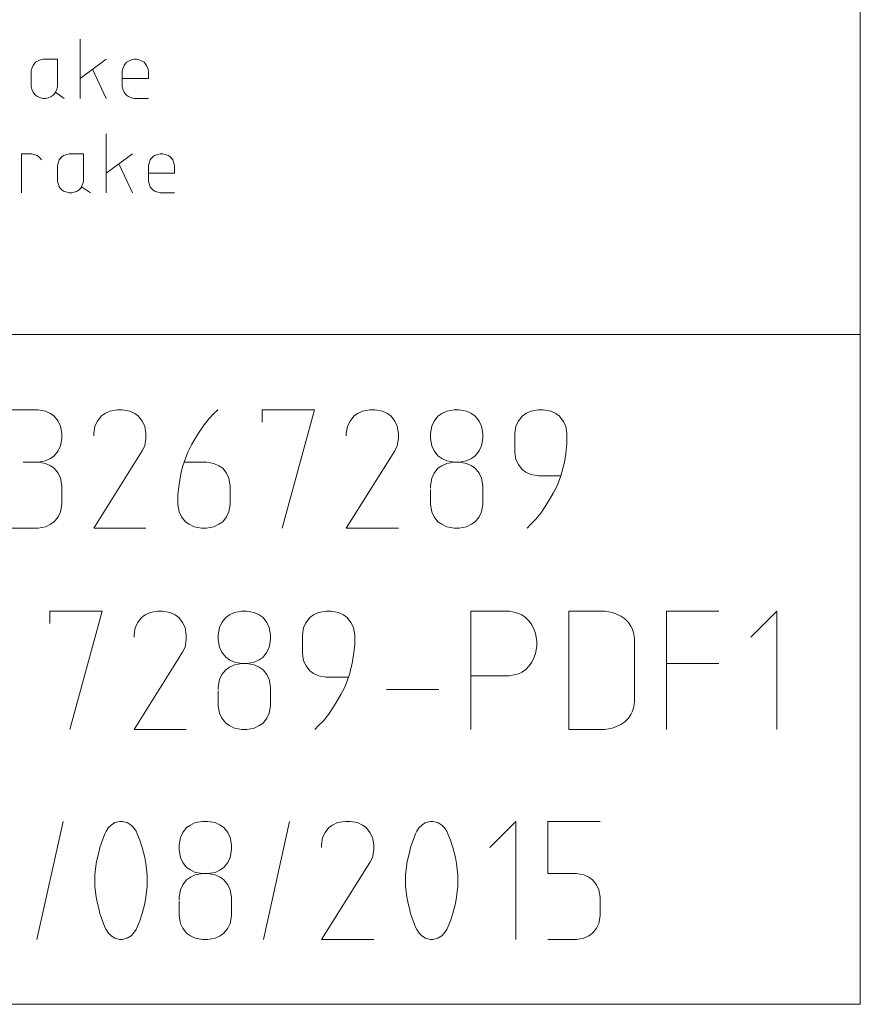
# Model space of a CAD drawing. Header units: millimetres. Extents: x 3 to 207, y 3 to 294.
# Tile 15 of 61: x 186 to 207, y 3 to 28. Entities that reach past the tile are written whole.
import ezdxf

# ---------------------------------------------------------------- set-up
doc = ezdxf.new("R2010")
doc.units = ezdxf.units.MM
doc.layers.add('1', color=7, linetype='CONTINUOUS', true_color=0xffffff)

msp = doc.modelspace()

# ---------------------------------------------------------------- linework, layer by layer
at = {"layer": '1', "color": 7, "linetype": 'Continuous', "lineweight": 18}
for p, q in [((207, 3), (207, 294)), ((3, 20.000221), (207, 20.000221)), ((207, 3), (105, 3))]:
    msp.add_line(p, q, dxfattribs=at)
at = {"layer": '1', "color": 87, "linetype": 'Continuous', "lineweight": 18}
for p, q in [((187.206299, 25.998375), (187.206299, 27.498377)), ((185.98024, 26.756271), (185.964447, 26.693113)), ((186.011826, 26.835218), (185.98024, 26.756271)), ((186.043411, 26.882587), (186.011826, 26.835218)), ((186.074966, 26.914167), (186.043411, 26.882587)), ((186.122345, 26.945744), (186.074966, 26.914167)), ((186.201294, 26.977324), (186.122345, 26.945744)), ((186.264465, 26.993113), (186.201294, 26.977324)), ((186.296021, 26.993113), (186.264465, 26.993113)), ((186.627625, 26.993113), (186.296021, 26.993113)), ((186.627625, 26.329954), (186.627625, 26.993113)), ((187.869446, 26.993113), (187.206299, 26.503639)), ((188.290237, 26.756271), (188.274445, 26.693113)), ((188.321823, 26.835218), (188.290237, 26.756271)), ((188.353409, 26.882587), (188.321823, 26.835218)), ((188.384979, 26.914167), (188.353409, 26.882587)), ((188.432343, 26.945744), (188.384979, 26.914167)), ((188.511292, 26.977324), (188.432343, 26.945744)), ((188.574463, 26.993113), (188.511292, 26.977324)), ((188.606018, 26.993113), (188.574463, 26.993113)), ((188.637604, 26.993113), (188.606018, 26.993113)), ((188.700775, 26.977324), (188.637604, 26.993113)), ((188.779724, 26.945744), (188.700775, 26.977324)), ((188.827103, 26.914167), (188.779724, 26.945744)), ((188.858658, 26.882587), (188.827103, 26.914167)), ((188.890244, 26.835218), (188.858658, 26.882587)), ((188.921829, 26.756271), (188.890244, 26.835218)), ((188.937622, 26.693113), (188.921829, 26.756271)), ((185.964447, 26.693113), (185.964447, 26.661533)), ((185.964447, 26.661533), (185.964447, 26.329954)), ((187.522079, 26.740482), (187.869446, 25.998375)), ((188.274445, 26.693113), (188.274445, 26.661533)), ((188.274445, 26.661533), (188.274445, 26.329954)), ((188.274445, 26.503639), (188.937622, 26.503639)), ((188.937622, 26.661533), (188.937622, 26.693113)), ((188.937622, 26.503639), (188.937622, 26.661533)), ((185.964447, 26.329954), (185.964447, 26.298378)), ((185.964447, 26.298378), (185.98024, 26.235218)), ((186.611832, 26.235218), (186.627625, 26.298378)), ((186.627625, 26.298378), (186.627625, 26.329954)), ((188.274445, 26.329954), (188.274445, 26.298378)), ((188.274445, 26.298378), (188.290237, 26.235218)), ((185.98024, 26.235218), (186.011826, 26.156269)), ((186.011826, 26.156269), (186.043411, 26.108904)), ((186.043411, 26.108904), (186.074966, 26.077324)), ((186.074966, 26.077324), (186.122345, 26.045744)), ((186.122345, 26.045744), (186.201294, 26.014164)), ((186.201294, 26.014164), (186.264465, 25.998375)), ((186.264465, 25.998375), (186.296021, 25.998375)), ((186.296021, 25.998375), (186.327606, 25.998375)), ((186.327606, 25.998375), (186.390778, 26.014164)), ((186.390778, 26.014164), (186.469727, 26.045744)), ((186.469727, 26.045744), (186.517075, 26.077324)), ((186.517075, 26.077324), (186.54866, 26.108904)), ((186.54866, 26.108904), (186.580246, 26.156269)), ((186.580246, 26.156269), (186.611832, 26.235218)), ((186.580246, 26.156269), (186.8013, 25.998375)), ((188.290237, 26.235218), (188.321823, 26.156269)), ((188.321823, 26.156269), (188.353409, 26.108904)), ((188.353409, 26.108904), (188.384979, 26.077324)), ((188.384979, 26.077324), (188.432343, 26.045744)), ((188.432343, 26.045744), (188.511292, 26.014164)), ((188.511292, 26.014164), (188.574463, 25.998375)), ((188.574463, 25.998375), (188.606018, 25.998375)), ((188.606018, 25.998375), (188.937622, 25.998375)), ((187.869446, 23.598377), (187.869446, 25.098375)), ((185.717346, 23.598377), (185.717346, 24.593113)), ((185.717346, 24.593113), (185.9384, 24.593113)), ((185.9384, 24.593113), (185.969986, 24.593113)), ((185.969986, 24.593113), (186.033142, 24.577326)), ((186.033142, 24.577326), (186.112076, 24.545746)), ((186.112076, 24.545746), (186.159454, 24.514166)), ((186.159454, 24.514166), (186.19104, 24.482586)), ((186.738144, 24.514166), (186.706558, 24.482586)), ((186.785507, 24.545746), (186.738144, 24.514166)), ((186.864441, 24.577326), (186.785507, 24.545746)), ((186.927612, 24.593113), (186.864441, 24.577326)), ((186.959198, 24.593113), (186.927612, 24.593113)), ((187.290771, 24.593113), (186.959198, 24.593113)), ((187.290771, 23.929956), (187.290771, 24.593113)), ((188.532623, 24.593113), (187.869446, 24.103642)), ((189.048141, 24.514166), (189.016556, 24.482586)), ((189.095505, 24.545746), (189.048141, 24.514166)), ((189.174469, 24.577326), (189.095505, 24.545746)), ((189.23761, 24.593113), (189.174469, 24.577326)), ((189.269196, 24.593113), (189.23761, 24.593113)), ((189.300766, 24.593113), (189.269196, 24.593113)), ((189.363937, 24.577326), (189.300766, 24.593113)), ((189.442871, 24.545746), (189.363937, 24.577326)), ((189.49025, 24.514166), (189.442871, 24.545746)), ((189.521835, 24.482586), (189.49025, 24.514166)), ((186.19104, 24.482586), (186.22261, 24.435217)), ((186.643387, 24.356272), (186.627625, 24.293112)), ((186.627625, 24.293112), (186.627625, 24.261536)), ((186.627625, 24.261536), (186.627625, 23.929956)), ((186.674973, 24.435217), (186.643387, 24.356272)), ((186.706558, 24.482586), (186.674973, 24.435217)), ((188.185257, 24.340481), (188.532623, 23.598377)), ((188.9534, 24.356272), (188.937622, 24.293112)), ((188.937622, 24.293112), (188.937622, 24.261536)), ((188.937622, 24.261536), (188.937622, 23.929956)), ((188.98497, 24.435217), (188.9534, 24.356272)), ((189.016556, 24.482586), (188.98497, 24.435217)), ((189.553391, 24.435217), (189.521835, 24.482586)), ((189.584976, 24.356272), (189.553391, 24.435217)), ((189.600769, 24.293112), (189.584976, 24.356272)), ((189.600769, 24.261536), (189.600769, 24.293112)), ((189.600769, 24.103642), (189.600769, 24.261536)), ((188.937622, 24.103642), (189.600769, 24.103642)), ((186.627625, 23.929956), (186.627625, 23.898376)), ((186.627625, 23.898376), (186.643387, 23.835218)), ((186.643387, 23.835218), (186.674973, 23.756271)), ((186.674973, 23.756271), (186.706558, 23.708902)), ((187.211807, 23.708902), (187.243393, 23.756271)), ((187.243393, 23.756271), (187.274979, 23.835218)), ((187.243393, 23.756271), (187.464447, 23.598377)), ((187.274979, 23.835218), (187.290771, 23.898376)), ((187.290771, 23.898376), (187.290771, 23.929956)), ((188.937622, 23.929956), (188.937622, 23.898376)), ((188.937622, 23.898376), (188.9534, 23.835218)), ((188.9534, 23.835218), (188.98497, 23.756271)), ((188.98497, 23.756271), (189.016556, 23.708902)), ((186.706558, 23.708902), (186.738144, 23.677322)), ((186.738144, 23.677322), (186.785507, 23.645744)), ((186.785507, 23.645744), (186.864441, 23.614166)), ((186.864441, 23.614166), (186.927612, 23.598377)), ((186.927612, 23.598377), (186.959198, 23.598377)), ((186.959198, 23.598377), (186.990768, 23.598377)), ((186.990768, 23.598377), (187.053925, 23.614166)), ((187.053925, 23.614166), (187.132874, 23.645744)), ((187.132874, 23.645744), (187.180252, 23.677322)), ((187.180252, 23.677322), (187.211807, 23.708902)), ((189.016556, 23.708902), (189.048141, 23.677322)), ((189.048141, 23.677322), (189.095505, 23.645744)), ((189.095505, 23.645744), (189.174469, 23.614166)), ((189.174469, 23.614166), (189.23761, 23.598377)), ((189.23761, 23.598377), (189.269196, 23.598377)), ((189.269196, 23.598377), (189.600769, 23.598377)), ((186.076096, 18.091223), (185.412933, 18.091223)), ((186.139236, 18.091223), (186.076096, 18.091223)), ((186.32872, 18.059645), (186.139236, 18.091223)), ((186.455048, 17.996487), (186.32872, 18.059645)), ((187.959778, 18.059645), (187.833466, 17.996487)), ((188.149246, 18.091223), (187.959778, 18.059645)), ((188.212418, 18.091223), (188.149246, 18.091223)), ((188.275558, 18.091223), (188.212418, 18.091223)), ((188.465027, 18.059645), (188.275558, 18.091223)), ((188.591354, 17.996487), (188.465027, 18.059645)), ((190.601349, 17.996487), (190.696091, 18.091223)), ((191.821869, 17.775434), (191.821869, 18.091223)), ((191.821869, 18.091223), (193.148193, 18.091223)), ((193.148193, 18.091223), (192.327133, 15.091223)), ((194.368713, 18.059645), (194.242416, 17.996487)), ((194.558197, 18.091223), (194.368713, 18.059645)), ((194.621353, 18.091223), (194.558197, 18.091223)), ((194.684509, 18.091223), (194.621353, 18.091223)), ((194.873978, 18.059645), (194.684509, 18.091223)), ((195.000305, 17.996487), (194.873978, 18.059645)), ((196.505035, 18.059645), (196.378723, 17.996487)), ((196.694504, 18.091223), (196.505035, 18.059645)), ((196.757675, 18.091223), (196.694504, 18.091223)), ((196.820816, 18.091223), (196.757675, 18.091223)), ((197.0103, 18.059645), (196.820816, 18.091223)), ((197.136627, 17.996487), (197.0103, 18.059645)), ((198.641357, 18.059645), (198.515045, 17.996487)), ((198.830826, 18.091223), (198.641357, 18.059645)), ((198.893982, 18.091223), (198.830826, 18.091223)), ((198.957138, 18.091223), (198.893982, 18.091223)), ((199.146606, 18.059645), (198.957138, 18.091223)), ((199.272934, 17.996487), (199.146606, 18.059645)), ((186.549774, 17.933329), (186.455048, 17.996487)), ((186.644516, 17.807013), (186.549774, 17.933329)), ((186.707657, 17.680696), (186.644516, 17.807013)), ((187.643967, 17.807013), (187.580826, 17.680696)), ((187.738724, 17.933329), (187.643967, 17.807013)), ((187.833466, 17.996487), (187.738724, 17.933329)), ((188.686081, 17.933329), (188.591354, 17.996487)), ((188.780838, 17.807013), (188.686081, 17.933329)), ((188.843979, 17.680696), (188.780838, 17.807013)), ((190.348724, 17.712276), (190.475037, 17.870171)), ((190.475037, 17.870171), (190.601349, 17.996487)), ((194.052933, 17.807013), (193.989777, 17.680696)), ((194.147659, 17.933329), (194.052933, 17.807013)), ((194.242416, 17.996487), (194.147659, 17.933329)), ((195.095032, 17.933329), (195.000305, 17.996487)), ((195.189774, 17.807013), (195.095032, 17.933329)), ((195.25293, 17.680696), (195.189774, 17.807013)), ((196.189255, 17.807013), (196.126083, 17.680696)), ((196.283981, 17.933329), (196.189255, 17.807013)), ((196.378723, 17.996487), (196.283981, 17.933329)), ((197.231354, 17.933329), (197.136627, 17.996487)), ((197.326096, 17.807013), (197.231354, 17.933329)), ((197.389236, 17.680696), (197.326096, 17.807013)), ((198.325562, 17.807013), (198.262405, 17.680696)), ((198.420303, 17.933329), (198.325562, 17.807013)), ((198.515045, 17.996487), (198.420303, 17.933329)), ((199.367661, 17.933329), (199.272934, 17.996487)), ((199.462418, 17.807013), (199.367661, 17.933329)), ((199.525558, 17.680696), (199.462418, 17.807013)), ((186.739243, 17.491224), (186.707657, 17.680696)), ((187.580826, 17.680696), (187.54924, 17.491224)), ((188.875565, 17.491224), (188.843979, 17.680696)), ((190.12767, 17.364906), (190.222397, 17.522802)), ((190.222397, 17.522802), (190.348724, 17.712276)), ((193.989777, 17.680696), (193.958191, 17.491224)), ((195.284515, 17.491224), (195.25293, 17.680696)), ((196.126083, 17.680696), (196.094513, 17.491224)), ((197.420822, 17.491224), (197.389236, 17.680696)), ((198.262405, 17.680696), (198.23082, 17.491224)), ((199.557144, 17.491224), (199.525558, 17.680696)), ((186.707657, 17.175434), (186.739243, 17.364906)), ((186.739243, 17.428066), (186.739243, 17.491224)), ((186.739243, 17.364906), (186.739243, 17.428066)), ((187.54924, 17.491224), (187.54924, 17.428066)), ((188.843979, 17.175434), (188.875565, 17.364906)), ((188.875565, 17.428066), (188.875565, 17.491224)), ((188.875565, 17.364906), (188.875565, 17.428066)), ((190.032928, 17.207012), (190.12767, 17.364906)), ((193.958191, 17.491224), (193.958191, 17.428066)), ((195.25293, 17.175434), (195.284515, 17.364906)), ((195.284515, 17.428066), (195.284515, 17.491224)), ((195.284515, 17.364906), (195.284515, 17.428066)), ((196.094513, 17.491224), (196.094513, 17.428066)), ((196.094513, 17.428066), (196.094513, 17.364906)), ((196.094513, 17.364906), (196.126083, 17.175434)), ((197.389236, 17.175434), (197.420822, 17.364906)), ((197.420822, 17.428066), (197.420822, 17.491224)), ((197.420822, 17.364906), (197.420822, 17.428066)), ((198.23082, 17.491224), (198.23082, 17.428066)), ((198.23082, 17.428066), (198.23082, 17.080696)), ((199.557144, 17.428066), (199.557144, 17.491224)), ((199.557144, 17.238592), (199.557144, 17.428066)), ((186.549774, 16.922802), (186.644516, 17.049118)), ((186.644516, 17.049118), (186.707657, 17.175434)), ((187.54924, 15.091223), (188.780838, 17.049118)), ((188.780838, 17.049118), (188.843979, 17.175434)), ((189.875031, 16.859644), (189.938202, 17.01754)), ((189.938202, 17.01754), (190.032928, 17.207012)), ((193.958191, 15.091223), (195.189774, 17.049118)), ((195.189774, 17.049118), (195.25293, 17.175434)), ((196.126083, 17.175434), (196.189255, 17.049118)), ((196.189255, 17.049118), (196.283981, 16.922802)), ((197.231354, 16.922802), (197.326096, 17.049118)), ((197.326096, 17.049118), (197.389236, 17.175434)), ((198.23082, 17.080696), (198.23082, 17.01754)), ((198.23082, 17.01754), (198.262405, 16.828066)), ((199.525558, 16.98596), (199.557144, 17.238592)), ((185.7603, 16.764908), (186.076096, 16.764908)), ((186.139236, 16.764908), (186.076096, 16.764908)), ((186.139236, 16.764908), (186.32872, 16.796488)), ((186.32872, 16.733328), (186.139236, 16.764908)), ((186.32872, 16.796488), (186.455048, 16.859644)), ((186.455048, 16.859644), (186.549774, 16.922802)), ((189.81189, 16.67017), (189.84346, 16.764908)), ((189.84346, 16.764908), (189.875031, 16.859644)), ((189.84346, 16.764908), (190.348724, 16.764908)), ((190.348724, 16.764908), (190.41188, 16.764908)), ((190.41188, 16.764908), (190.601349, 16.733328)), ((196.283981, 16.922802), (196.378723, 16.859644)), ((196.378723, 16.859644), (196.505035, 16.796488)), ((196.505035, 16.796488), (196.694504, 16.764908)), ((196.694504, 16.764908), (196.505035, 16.733328)), ((196.757675, 16.764908), (196.694504, 16.764908)), ((196.820816, 16.764908), (196.757675, 16.764908)), ((196.820816, 16.764908), (197.0103, 16.796488)), ((197.0103, 16.733328), (196.820816, 16.764908)), ((197.0103, 16.796488), (197.136627, 16.859644)), ((197.136627, 16.859644), (197.231354, 16.922802)), ((198.262405, 16.828066), (198.325562, 16.70175)), ((199.462418, 16.638592), (199.493973, 16.764908)), ((199.493973, 16.764908), (199.525558, 16.98596)), ((186.455048, 16.67017), (186.32872, 16.733328)), ((186.549774, 16.607012), (186.455048, 16.67017)), ((186.644516, 16.480698), (186.549774, 16.607012)), ((189.748718, 16.41754), (189.780304, 16.543856)), ((189.780304, 16.543856), (189.81189, 16.67017)), ((190.601349, 16.733328), (190.727676, 16.67017)), ((190.727676, 16.67017), (190.822403, 16.607012)), ((190.822403, 16.607012), (190.917145, 16.480698)), ((196.283981, 16.607012), (196.189255, 16.480698)), ((196.378723, 16.67017), (196.283981, 16.607012)), ((196.505035, 16.733328), (196.378723, 16.67017)), ((197.136627, 16.67017), (197.0103, 16.733328)), ((197.231354, 16.607012), (197.136627, 16.67017)), ((197.326096, 16.480698), (197.231354, 16.607012)), ((198.325562, 16.70175), (198.420303, 16.575434)), ((198.420303, 16.575434), (198.515045, 16.512276)), ((198.515045, 16.512276), (198.641357, 16.449118)), ((199.399246, 16.41754), (199.430832, 16.512276)), ((199.430832, 16.512276), (199.462418, 16.638592)), ((186.707657, 16.354382), (186.644516, 16.480698)), ((186.739243, 16.164907), (186.707657, 16.354382)), ((189.717148, 16.196486), (189.748718, 16.41754)), ((190.917145, 16.480698), (190.980301, 16.354382)), ((190.980301, 16.354382), (191.011871, 16.164907)), ((196.126083, 16.354382), (196.094513, 16.164907)), ((196.189255, 16.480698), (196.126083, 16.354382)), ((197.389236, 16.354382), (197.326096, 16.480698)), ((197.420822, 16.164907), (197.389236, 16.354382)), ((198.641357, 16.449118), (198.830826, 16.41754)), ((198.830826, 16.41754), (198.893982, 16.41754)), ((199.399246, 16.41754), (198.893982, 16.41754)), ((199.30452, 16.164907), (199.367661, 16.322803)), ((199.367661, 16.322803), (199.399246, 16.41754)), ((186.739243, 16.101749), (186.739243, 16.164907)), ((186.739243, 15.754381), (186.739243, 16.101749)), ((189.685562, 15.943855), (189.717148, 16.196486)), ((191.011871, 16.164907), (191.011871, 16.101749)), ((191.011871, 16.101749), (191.011871, 15.754381)), ((196.094513, 16.164907), (196.094513, 16.101749)), ((196.094513, 16.070171), (196.094513, 15.754381)), ((197.420822, 16.101749), (197.420822, 16.164907)), ((197.420822, 15.754381), (197.420822, 16.101749)), ((199.209778, 15.975433), (199.30452, 16.164907)), ((186.739243, 15.691223), (186.739243, 15.754381)), ((189.685562, 15.754381), (189.685562, 15.943855)), ((189.685562, 15.691223), (189.685562, 15.754381)), ((191.011871, 15.754381), (191.011871, 15.691223)), ((196.094513, 15.754381), (196.094513, 15.691223)), ((197.420822, 15.691223), (197.420822, 15.754381)), ((199.020294, 15.659644), (199.115051, 15.817539)), ((199.115051, 15.817539), (199.209778, 15.975433)), ((186.644516, 15.375434), (186.707657, 15.501749)), ((186.707657, 15.501749), (186.739243, 15.691223)), ((189.717148, 15.501749), (189.685562, 15.691223)), ((189.780304, 15.375434), (189.717148, 15.501749)), ((190.980301, 15.501749), (190.917145, 15.375434)), ((191.011871, 15.691223), (190.980301, 15.501749)), ((196.094513, 15.691223), (196.126083, 15.501749)), ((196.126083, 15.501749), (196.189255, 15.375434)), ((197.326096, 15.375434), (197.389236, 15.501749)), ((197.389236, 15.501749), (197.420822, 15.691223)), ((198.893982, 15.470171), (199.020294, 15.659644)), ((186.455048, 15.18596), (186.549774, 15.249118)), ((186.549774, 15.249118), (186.644516, 15.375434)), ((189.875031, 15.249118), (189.780304, 15.375434)), ((189.969757, 15.18596), (189.875031, 15.249118)), ((190.822403, 15.249118), (190.727676, 15.18596)), ((190.917145, 15.375434), (190.822403, 15.249118)), ((196.189255, 15.375434), (196.283981, 15.249118)), ((196.283981, 15.249118), (196.378723, 15.18596)), ((197.136627, 15.18596), (197.231354, 15.249118)), ((197.231354, 15.249118), (197.326096, 15.375434)), ((198.641357, 15.18596), (198.767685, 15.312277)), ((198.767685, 15.312277), (198.893982, 15.470171)), ((185.412933, 15.091223), (186.076096, 15.091223)), ((186.076096, 15.091223), (186.139236, 15.091223)), ((186.139236, 15.091223), (186.32872, 15.122802)), ((186.32872, 15.122802), (186.455048, 15.18596)), ((188.875565, 15.091223), (187.54924, 15.091223)), ((190.096085, 15.122802), (189.969757, 15.18596)), ((190.285568, 15.091223), (190.096085, 15.122802)), ((190.348724, 15.091223), (190.285568, 15.091223)), ((190.41188, 15.091223), (190.348724, 15.091223)), ((190.601349, 15.122802), (190.41188, 15.091223)), ((190.727676, 15.18596), (190.601349, 15.122802)), ((195.284515, 15.091223), (193.958191, 15.091223)), ((196.378723, 15.18596), (196.505035, 15.122802)), ((196.505035, 15.122802), (196.694504, 15.091223)), ((196.694504, 15.091223), (196.757675, 15.091223)), ((196.757675, 15.091223), (196.820816, 15.091223)), ((196.820816, 15.091223), (197.0103, 15.122802)), ((197.0103, 15.122802), (197.136627, 15.18596)), ((198.5466, 15.091223), (198.641357, 15.18596)), ((186.435699, 12.663826), (186.435699, 12.979615)), ((186.435699, 12.979615), (187.762009, 12.979615)), ((187.762009, 12.979615), (186.940948, 9.979615)), ((188.76149, 12.82172), (188.666748, 12.695405)), ((188.856216, 12.884878), (188.76149, 12.82172)), ((188.982544, 12.948037), (188.856216, 12.884878)), ((189.171997, 12.979615), (188.982544, 12.948037)), ((189.235168, 12.979615), (189.171997, 12.979615)), ((189.298325, 12.979615), (189.235168, 12.979615)), ((189.487793, 12.948037), (189.298325, 12.979615)), ((189.614105, 12.884878), (189.487793, 12.948037)), ((189.708847, 12.82172), (189.614105, 12.884878)), ((189.803589, 12.695405), (189.708847, 12.82172)), ((190.897797, 12.82172), (190.803055, 12.695405)), ((190.992523, 12.884878), (190.897797, 12.82172)), ((191.118835, 12.948037), (190.992523, 12.884878)), ((191.308334, 12.979615), (191.118835, 12.948037)), ((191.371475, 12.979615), (191.308334, 12.979615)), ((191.434647, 12.979615), (191.371475, 12.979615)), ((191.624115, 12.948037), (191.434647, 12.979615)), ((191.750427, 12.884878), (191.624115, 12.948037)), ((191.845169, 12.82172), (191.750427, 12.884878)), ((191.939896, 12.695405), (191.845169, 12.82172)), ((193.034119, 12.82172), (192.939377, 12.695405)), ((193.128845, 12.884878), (193.034119, 12.82172)), ((193.255173, 12.948037), (193.128845, 12.884878)), ((193.444626, 12.979615), (193.255173, 12.948037)), ((193.507797, 12.979615), (193.444626, 12.979615)), ((193.570953, 12.979615), (193.507797, 12.979615)), ((193.760437, 12.948037), (193.570953, 12.979615)), ((193.886734, 12.884878), (193.760437, 12.948037)), ((193.981491, 12.82172), (193.886734, 12.884878)), ((194.076218, 12.695405), (193.981491, 12.82172)), ((198.096222, 12.979615), (197.117279, 12.979615)), ((197.117279, 12.979615), (197.117279, 9.979615)), ((198.25412, 12.948037), (198.096222, 12.979615)), ((198.348846, 12.916457), (198.25412, 12.948037)), ((198.412003, 12.884878), (198.348846, 12.916457)), ((198.50676, 12.82172), (198.412003, 12.884878)), ((198.601486, 12.726983), (198.50676, 12.82172)), ((200.453583, 12.979615), (199.600952, 12.979615)), ((199.600952, 12.979615), (199.600952, 9.979615)), ((200.516739, 12.979615), (200.453583, 12.979615)), ((200.706223, 12.948037), (200.516739, 12.979615)), ((200.800964, 12.916457), (200.706223, 12.948037)), ((200.927277, 12.8533), (200.800964, 12.916457)), ((201.022003, 12.790142), (200.927277, 12.8533)), ((201.116745, 12.695405), (201.022003, 12.790142)), ((203.41095, 12.979615), (202.084641, 12.979615)), ((202.084641, 12.979615), (202.084641, 9.979615)), ((204.220947, 12.316458), (204.884125, 12.979615)), ((204.884125, 12.979615), (204.884125, 9.979615)), ((188.603592, 12.56909), (188.572006, 12.379616)), ((188.666748, 12.695405), (188.603592, 12.56909)), ((189.866745, 12.56909), (189.803589, 12.695405)), ((189.898331, 12.379616), (189.866745, 12.56909)), ((190.739914, 12.56909), (190.708328, 12.379616)), ((190.803055, 12.695405), (190.739914, 12.56909)), ((192.003067, 12.56909), (191.939896, 12.695405)), ((192.034637, 12.379616), (192.003067, 12.56909)), ((192.876205, 12.56909), (192.84465, 12.379616)), ((192.939377, 12.695405), (192.876205, 12.56909)), ((194.139374, 12.56909), (194.076218, 12.695405)), ((194.170959, 12.379616), (194.139374, 12.56909)), ((198.664627, 12.632247), (198.601486, 12.726983)), ((198.727798, 12.505931), (198.664627, 12.632247)), ((198.759369, 12.411195), (198.727798, 12.505931)), ((201.179916, 12.600668), (201.116745, 12.695405)), ((201.211472, 12.53751), (201.179916, 12.600668)), ((201.243057, 12.442773), (201.211472, 12.53751)), ((188.572006, 12.379616), (188.572006, 12.316458)), ((189.866745, 12.063826), (189.898331, 12.253301)), ((189.898331, 12.316458), (189.898331, 12.379616)), ((189.898331, 12.253301), (189.898331, 12.316458)), ((190.708328, 12.379616), (190.708328, 12.316458)), ((190.708328, 12.316458), (190.708328, 12.253301)), ((190.708328, 12.253301), (190.739914, 12.063826)), ((192.003067, 12.063826), (192.034637, 12.253301)), ((192.034637, 12.316458), (192.034637, 12.379616)), ((192.034637, 12.253301), (192.034637, 12.316458)), ((192.84465, 12.379616), (192.84465, 12.316458)), ((192.84465, 12.316458), (192.84465, 11.969089)), ((194.170959, 12.316458), (194.170959, 12.379616)), ((194.170959, 12.126984), (194.170959, 12.316458)), ((198.790955, 12.221721), (198.759369, 12.411195)), ((201.274643, 12.284879), (201.243057, 12.442773)), ((201.274643, 10.674352), (201.274643, 12.284879)), ((189.803589, 11.93751), (189.866745, 12.063826)), ((190.739914, 12.063826), (190.803055, 11.93751)), ((191.939896, 11.93751), (192.003067, 12.063826)), ((194.139374, 11.874352), (194.170959, 12.126984)), ((198.759369, 11.905931), (198.790955, 12.095406)), ((198.790955, 12.158564), (198.790955, 12.221721)), ((198.790955, 12.095406), (198.790955, 12.158564)), ((188.572006, 9.979615), (189.803589, 11.93751)), ((190.803055, 11.93751), (190.897797, 11.811194)), ((190.897797, 11.811194), (190.992523, 11.748036)), ((191.750427, 11.748036), (191.845169, 11.811194)), ((191.845169, 11.811194), (191.939896, 11.93751)), ((192.84465, 11.969089), (192.84465, 11.905931)), ((192.84465, 11.905931), (192.876205, 11.716457)), ((194.107803, 11.653299), (194.139374, 11.874352)), ((198.664627, 11.684879), (198.727798, 11.811194)), ((198.727798, 11.811194), (198.759369, 11.905931)), ((190.992523, 11.558562), (190.897797, 11.495404)), ((190.992523, 11.748036), (191.118835, 11.684879)), ((191.118835, 11.621721), (190.992523, 11.558562)), ((191.118835, 11.684879), (191.308334, 11.653299)), ((191.308334, 11.653299), (191.118835, 11.621721)), ((191.371475, 11.653299), (191.308334, 11.653299)), ((191.434647, 11.653299), (191.371475, 11.653299)), ((191.434647, 11.653299), (191.624115, 11.684879)), ((191.624115, 11.621721), (191.434647, 11.653299)), ((191.624115, 11.684879), (191.750427, 11.748036)), ((191.750427, 11.558562), (191.624115, 11.621721)), ((191.845169, 11.495404), (191.750427, 11.558562)), ((192.876205, 11.716457), (192.939377, 11.590141)), ((192.939377, 11.590141), (193.034119, 11.463826)), ((194.044632, 11.400667), (194.076218, 11.526984)), ((194.076218, 11.526984), (194.107803, 11.653299)), ((198.50676, 11.495404), (198.601486, 11.590141)), ((198.601486, 11.590141), (198.664627, 11.684879)), ((202.084641, 11.653299), (203.41095, 11.653299)), ((190.803055, 11.369089), (190.739914, 11.242773)), ((190.897797, 11.495404), (190.803055, 11.369089)), ((191.939896, 11.369089), (191.845169, 11.495404)), ((192.003067, 11.242773), (191.939896, 11.369089)), ((193.034119, 11.463826), (193.128845, 11.400667)), ((193.128845, 11.400667), (193.255173, 11.33751)), ((193.255173, 11.33751), (193.444626, 11.305932)), ((193.444626, 11.305932), (193.507797, 11.305932)), ((194.013046, 11.305932), (193.507797, 11.305932)), ((193.981491, 11.211195), (194.013046, 11.305932)), ((194.013046, 11.305932), (194.044632, 11.400667)), ((197.117279, 11.33751), (198.096222, 11.33751)), ((198.096222, 11.33751), (198.25412, 11.369089)), ((198.25412, 11.369089), (198.348846, 11.400667)), ((198.348846, 11.400667), (198.412003, 11.432247)), ((198.412003, 11.432247), (198.50676, 11.495404)), ((190.739914, 11.242773), (190.708328, 11.0533)), ((190.708328, 11.0533), (190.708328, 10.990142)), ((192.034637, 11.0533), (192.003067, 11.242773)), ((192.034637, 10.990142), (192.034637, 11.0533)), ((193.823593, 10.863826), (193.91832, 11.0533)), ((193.91832, 11.0533), (193.981491, 11.211195)), ((190.708328, 10.958563), (190.708328, 10.642774)), ((192.034637, 10.642774), (192.034637, 10.990142)), ((193.728851, 10.705932), (193.823593, 10.863826)), ((196.307281, 10.990142), (194.980957, 10.990142)), ((190.708328, 10.642774), (190.708328, 10.579616)), ((190.708328, 10.579616), (190.739914, 10.390142)), ((192.003067, 10.390142), (192.034637, 10.579616)), ((192.034637, 10.579616), (192.034637, 10.642774)), ((193.507797, 10.358562), (193.634125, 10.548037)), ((193.634125, 10.548037), (193.728851, 10.705932)), ((201.211472, 10.421721), (201.243057, 10.516458)), ((201.243057, 10.516458), (201.274643, 10.674352)), ((190.739914, 10.390142), (190.803055, 10.263826)), ((190.803055, 10.263826), (190.897797, 10.13751)), ((191.845169, 10.13751), (191.939896, 10.263826)), ((191.939896, 10.263826), (192.003067, 10.390142)), ((193.381485, 10.200667), (193.507797, 10.358562)), ((201.022003, 10.169089), (201.116745, 10.263826)), ((201.116745, 10.263826), (201.179916, 10.358562)), ((201.179916, 10.358562), (201.211472, 10.421721)), ((190.897797, 10.13751), (190.992523, 10.074352)), ((190.992523, 10.074352), (191.118835, 10.011194)), ((191.118835, 10.011194), (191.308334, 9.979615)), ((191.434647, 9.979615), (191.624115, 10.011194)), ((191.624115, 10.011194), (191.750427, 10.074352)), ((191.750427, 10.074352), (191.845169, 10.13751)), ((193.160431, 9.979615), (193.255173, 10.074352)), ((193.255173, 10.074352), (193.381485, 10.200667)), ((200.516739, 9.979615), (200.706223, 10.011194)), ((200.706223, 10.011194), (200.800964, 10.042773)), ((200.800964, 10.042773), (200.927277, 10.105931)), ((200.927277, 10.105931), (201.022003, 10.169089)), ((189.898331, 9.979615), (188.572006, 9.979615)), ((191.308334, 9.979615), (191.371475, 9.979615)), ((191.371475, 9.979615), (191.434647, 9.979615)), ((199.600952, 9.979615), (200.453583, 9.979615)), ((200.453583, 9.979615), (200.516739, 9.979615)), ((186.770828, 7.64454), (186.107681, 4.64454)), ((187.991348, 7.549803), (187.928192, 7.486645)), ((188.08609, 7.612961), (187.991348, 7.549803)), ((188.212418, 7.64454), (188.08609, 7.612961)), ((188.243973, 7.64454), (188.212418, 7.64454)), ((188.275558, 7.64454), (188.243973, 7.64454)), ((188.401886, 7.612961), (188.275558, 7.64454)), ((188.496613, 7.549803), (188.401886, 7.612961)), ((188.559784, 7.486645), (188.496613, 7.549803)), ((190.001343, 7.549803), (189.906616, 7.486645)), ((190.12767, 7.612961), (190.001343, 7.549803)), ((190.317139, 7.64454), (190.12767, 7.612961)), ((190.38031, 7.64454), (190.317139, 7.64454)), ((190.443451, 7.64454), (190.38031, 7.64454)), ((190.632935, 7.612961), (190.443451, 7.64454)), ((190.759262, 7.549803), (190.632935, 7.612961)), ((190.853989, 7.486645), (190.759262, 7.549803)), ((192.516602, 7.64454), (191.853455, 4.64454)), ((193.610825, 7.549803), (193.516098, 7.486645)), ((193.737137, 7.612961), (193.610825, 7.549803)), ((193.926605, 7.64454), (193.737137, 7.612961)), ((193.989777, 7.64454), (193.926605, 7.64454)), ((194.052933, 7.64454), (193.989777, 7.64454)), ((194.242416, 7.612961), (194.052933, 7.64454)), ((194.368713, 7.549803), (194.242416, 7.612961)), ((194.46347, 7.486645), (194.368713, 7.549803)), ((195.873459, 7.549803), (195.810303, 7.486645)), ((195.968201, 7.612961), (195.873459, 7.549803)), ((196.094513, 7.64454), (195.968201, 7.612961)), ((196.126083, 7.64454), (196.094513, 7.64454)), ((196.157669, 7.64454), (196.126083, 7.64454)), ((196.283981, 7.612961), (196.157669, 7.64454)), ((196.378723, 7.549803), (196.283981, 7.612961)), ((196.441879, 7.486645), (196.378723, 7.549803)), ((197.599258, 6.981382), (198.262405, 7.64454)), ((198.262405, 7.64454), (198.262405, 4.64454)), ((200.398727, 7.64454), (199.072403, 7.64454)), ((199.072403, 7.64454), (199.072403, 6.318224)), ((187.833466, 7.328751), (187.770294, 7.170856)), ((187.865051, 7.391908), (187.833466, 7.328751)), ((187.928192, 7.486645), (187.865051, 7.391908)), ((188.622925, 7.391908), (188.559784, 7.486645)), ((188.65451, 7.328751), (188.622925, 7.391908)), ((188.717667, 7.170856), (188.65451, 7.328751)), ((189.81189, 7.36033), (189.748718, 7.234014)), ((189.906616, 7.486645), (189.81189, 7.36033)), ((190.94873, 7.36033), (190.853989, 7.486645)), ((191.011871, 7.234014), (190.94873, 7.36033)), ((193.421356, 7.36033), (193.358185, 7.234014)), ((193.516098, 7.486645), (193.421356, 7.36033)), ((194.558197, 7.36033), (194.46347, 7.486645)), ((194.621353, 7.234014), (194.558197, 7.36033)), ((195.715561, 7.328751), (195.65242, 7.170856)), ((195.747147, 7.391908), (195.715561, 7.328751)), ((195.810303, 7.486645), (195.747147, 7.391908)), ((196.505035, 7.391908), (196.441879, 7.486645)), ((196.536621, 7.328751), (196.505035, 7.391908)), ((196.599762, 7.170856), (196.536621, 7.328751)), ((187.770294, 7.170856), (187.707138, 6.981382)), ((188.780838, 6.981382), (188.717667, 7.170856)), ((189.748718, 7.234014), (189.717148, 7.04454)), ((189.717148, 7.04454), (189.717148, 6.981382)), ((191.043457, 7.04454), (191.011871, 7.234014)), ((191.043457, 6.981382), (191.043457, 7.04454)), ((193.358185, 7.234014), (193.32663, 7.04454)), ((193.32663, 7.04454), (193.32663, 6.981382)), ((194.652924, 7.04454), (194.621353, 7.234014)), ((194.652924, 6.981382), (194.652924, 7.04454)), ((195.65242, 7.170856), (195.589249, 6.981382)), ((196.662933, 6.981382), (196.599762, 7.170856)), ((187.675552, 6.855066), (187.643967, 6.72875)), ((187.707138, 6.981382), (187.675552, 6.855066)), ((188.812393, 6.855066), (188.780838, 6.981382)), ((188.843979, 6.72875), (188.812393, 6.855066)), ((189.717148, 6.981382), (189.717148, 6.918224)), ((189.717148, 6.918224), (189.748718, 6.72875)), ((191.011871, 6.72875), (191.043457, 6.918224)), ((191.043457, 6.918224), (191.043457, 6.981382)), ((194.621353, 6.72875), (194.652924, 6.918224)), ((194.652924, 6.918224), (194.652924, 6.981382)), ((195.557663, 6.855066), (195.526093, 6.72875)), ((195.589249, 6.981382), (195.557663, 6.855066)), ((196.694504, 6.855066), (196.662933, 6.981382)), ((196.726089, 6.72875), (196.694504, 6.855066)), ((187.612411, 6.570856), (187.580826, 6.286645)), ((187.643967, 6.72875), (187.612411, 6.570856)), ((188.875565, 6.570856), (188.843979, 6.72875)), ((188.907135, 6.286645), (188.875565, 6.570856)), ((189.748718, 6.72875), (189.81189, 6.602435)), ((189.81189, 6.602435), (189.906616, 6.476119)), ((190.853989, 6.476119), (190.94873, 6.602435)), ((190.94873, 6.602435), (191.011871, 6.72875)), ((193.32663, 4.64454), (194.558197, 6.602435)), ((194.558197, 6.602435), (194.621353, 6.72875)), ((195.494507, 6.570856), (195.462921, 6.286645)), ((195.526093, 6.72875), (195.494507, 6.570856)), ((196.757675, 6.570856), (196.726089, 6.72875)), ((196.789261, 6.286645), (196.757675, 6.570856)), ((187.580826, 6.286645), (187.580826, 6.16033)), ((188.907135, 6.16033), (188.907135, 6.286645)), ((189.906616, 6.476119), (190.001343, 6.412961)), ((190.001343, 6.412961), (190.12767, 6.349803)), ((190.12767, 6.286645), (190.001343, 6.223487)), ((190.12767, 6.349803), (190.317139, 6.318224)), ((190.317139, 6.318224), (190.12767, 6.286645)), ((190.38031, 6.318224), (190.317139, 6.318224)), ((190.443451, 6.318224), (190.38031, 6.318224)), ((190.443451, 6.318224), (190.632935, 6.349803)), ((190.632935, 6.286645), (190.443451, 6.318224)), ((190.632935, 6.349803), (190.759262, 6.412961)), ((190.759262, 6.223487), (190.632935, 6.286645)), ((190.759262, 6.412961), (190.853989, 6.476119)), ((195.462921, 6.286645), (195.462921, 6.16033)), ((196.789261, 6.16033), (196.789261, 6.286645)), ((199.072403, 6.318224), (199.73555, 6.318224)), ((199.73555, 6.318224), (199.798721, 6.318224)), ((199.798721, 6.318224), (199.98819, 6.286645)), ((199.98819, 6.286645), (200.114517, 6.223487)), ((187.580826, 6.16033), (187.580826, 6.12875)), ((187.580826, 6.12875), (187.580826, 6.002435)), ((187.580826, 6.002435), (187.612411, 5.718224)), ((188.875565, 5.718224), (188.907135, 6.002435)), ((188.907135, 6.12875), (188.907135, 6.16033)), ((188.907135, 6.002435), (188.907135, 6.12875)), ((189.81189, 6.034014), (189.748718, 5.907698)), ((189.906616, 6.16033), (189.81189, 6.034014)), ((190.001343, 6.223487), (189.906616, 6.16033)), ((190.853989, 6.16033), (190.759262, 6.223487)), ((190.94873, 6.034014), (190.853989, 6.16033)), ((191.011871, 5.907698), (190.94873, 6.034014)), ((195.462921, 6.16033), (195.462921, 6.12875)), ((195.462921, 6.12875), (195.462921, 6.002435)), ((195.462921, 6.002435), (195.494507, 5.718224)), ((196.757675, 5.718224), (196.789261, 6.002435)), ((196.789261, 6.12875), (196.789261, 6.16033)), ((196.789261, 6.002435), (196.789261, 6.12875)), ((200.114517, 6.223487), (200.209244, 6.16033)), ((200.209244, 6.16033), (200.30397, 6.034014)), ((200.30397, 6.034014), (200.367142, 5.907698)), ((189.748718, 5.907698), (189.717148, 5.718224)), ((191.043457, 5.718224), (191.011871, 5.907698)), ((200.367142, 5.907698), (200.398727, 5.718224)), ((187.612411, 5.718224), (187.643967, 5.560329)), ((187.643967, 5.560329), (187.675552, 5.434013)), ((188.812393, 5.434013), (188.843979, 5.560329)), ((188.843979, 5.560329), (188.875565, 5.718224)), ((189.717148, 5.718224), (189.717148, 5.655066)), ((189.717148, 5.623487), (189.717148, 5.307698)), ((191.043457, 5.655066), (191.043457, 5.718224)), ((191.043457, 5.307698), (191.043457, 5.655066)), ((195.494507, 5.718224), (195.526093, 5.560329)), ((195.526093, 5.560329), (195.557663, 5.434013)), ((196.694504, 5.434013), (196.726089, 5.560329)), ((196.726089, 5.560329), (196.757675, 5.718224)), ((200.398727, 5.718224), (200.398727, 5.655066)), ((200.398727, 5.655066), (200.398727, 5.307698)), ((187.675552, 5.434013), (187.707138, 5.307698)), ((187.707138, 5.307698), (187.770294, 5.118224)), ((188.717667, 5.118224), (188.780838, 5.307698)), ((188.780838, 5.307698), (188.812393, 5.434013)), ((189.717148, 5.307698), (189.717148, 5.24454)), ((191.043457, 5.24454), (191.043457, 5.307698)), ((195.557663, 5.434013), (195.589249, 5.307698)), ((195.589249, 5.307698), (195.65242, 5.118224)), ((196.599762, 5.118224), (196.662933, 5.307698)), ((196.662933, 5.307698), (196.694504, 5.434013)), ((200.398727, 5.307698), (200.398727, 5.24454)), ((187.770294, 5.118224), (187.833466, 4.96033)), ((188.65451, 4.96033), (188.717667, 5.118224)), ((189.717148, 5.24454), (189.748718, 5.055066)), ((189.748718, 5.055066), (189.81189, 4.928751)), ((190.94873, 4.928751), (191.011871, 5.055066)), ((191.011871, 5.055066), (191.043457, 5.24454)), ((195.65242, 5.118224), (195.715561, 4.96033)), ((196.536621, 4.96033), (196.599762, 5.118224)), ((200.367142, 5.055066), (200.30397, 4.928751)), ((200.398727, 5.24454), (200.367142, 5.055066)), ((187.833466, 4.96033), (187.865051, 4.897171)), ((187.865051, 4.897171), (187.928192, 4.802435)), ((187.928192, 4.802435), (187.991348, 4.739277)), ((188.496613, 4.739277), (188.559784, 4.802435)), ((188.559784, 4.802435), (188.622925, 4.897171)), ((188.622925, 4.897171), (188.65451, 4.96033)), ((189.81189, 4.928751), (189.906616, 4.802435)), ((189.906616, 4.802435), (190.001343, 4.739277)), ((190.759262, 4.739277), (190.853989, 4.802435)), ((190.853989, 4.802435), (190.94873, 4.928751)), ((195.715561, 4.96033), (195.747147, 4.897171)), ((195.747147, 4.897171), (195.810303, 4.802435)), ((195.810303, 4.802435), (195.873459, 4.739277)), ((196.378723, 4.739277), (196.441879, 4.802435)), ((196.441879, 4.802435), (196.505035, 4.897171)), ((196.505035, 4.897171), (196.536621, 4.96033)), ((200.209244, 4.802435), (200.114517, 4.739277)), ((200.30397, 4.928751), (200.209244, 4.802435)), ((187.991348, 4.739277), (188.08609, 4.676119)), ((188.08609, 4.676119), (188.212418, 4.64454)), ((188.212418, 4.64454), (188.243973, 4.64454)), ((188.243973, 4.64454), (188.275558, 4.64454)), ((188.275558, 4.64454), (188.401886, 4.676119)), ((188.401886, 4.676119), (188.496613, 4.739277)), ((190.001343, 4.739277), (190.12767, 4.676119)), ((190.12767, 4.676119), (190.317139, 4.64454)), ((190.317139, 4.64454), (190.38031, 4.64454)), ((190.38031, 4.64454), (190.443451, 4.64454)), ((190.443451, 4.64454), (190.632935, 4.676119)), ((190.632935, 4.676119), (190.759262, 4.739277)), ((194.652924, 4.64454), (193.32663, 4.64454)), ((195.873459, 4.739277), (195.968201, 4.676119)), ((195.968201, 4.676119), (196.094513, 4.64454)), ((196.094513, 4.64454), (196.126083, 4.64454)), ((196.126083, 4.64454), (196.157669, 4.64454)), ((196.157669, 4.64454), (196.283981, 4.676119)), ((196.283981, 4.676119), (196.378723, 4.739277)), ((199.73555, 4.64454), (199.072403, 4.64454)), ((199.798721, 4.64454), (199.73555, 4.64454)), ((199.98819, 4.676119), (199.798721, 4.64454)), ((200.114517, 4.739277), (199.98819, 4.676119))]:
    msp.add_line(p, q, dxfattribs=at)

doc.saveas('drawing.dxf')
